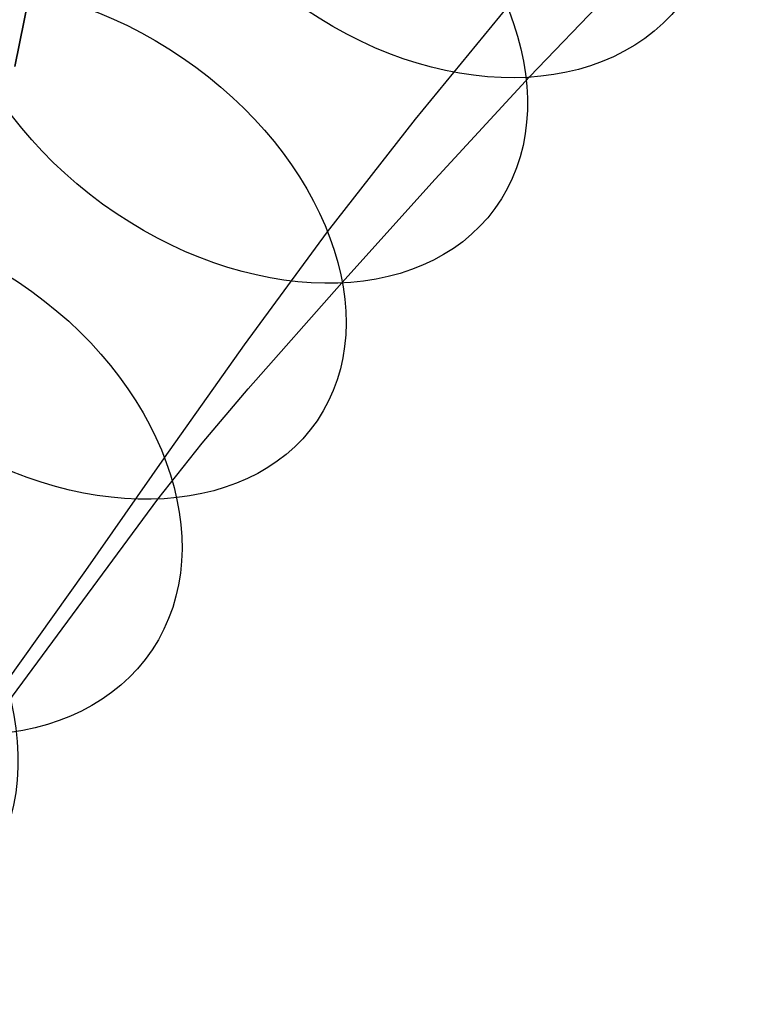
# Model space of a CAD drawing. Extents: x -3677 to -3089, y -67 to 482.
# Tile 66 of 110: x -3172 to -3141, y 2 to 44. Entities that reach past the tile are written whole.
import ezdxf

# ---------------------------------------------------------------- set-up
doc = ezdxf.new("R2010")
doc.units = 0
doc.layers.add('CURVA_ORIGIN', color=125, linetype='CONTINUOUS')

msp = doc.modelspace()

# ---------------------------------------------------------------- linework, layer by layer
at = {"layer": 'CURVA_ORIGIN'}
for p, q in [((-3150.627, 42.034, 1.848), (-3146.498, 46.344, 8.238)), ((-3171.996, 45.571, -12.419), (-3172.611, 42.481, -12.419)), ((-3172.611, 42.481, 18.581), (-3171.996, 45.571, 18.581)), ((-3172.611, 42.481, 3.081), (-3171.996, 45.571, 3.081)), ((-3155.502, 40.226, -29.671), (-3151.571, 45.011, -23.88)), ((-3154.669, 37.659, -4.332), (-3150.627, 42.034, 1.848)), ((-3159.255, 35.413, -35.339), (-3155.502, 40.226, -29.671)), ((-3158.653, 33.235, -10.293), (-3154.669, 37.659, -4.332)), ((-3162.805, 30.584, -41.04), (-3159.255, 35.413, -35.339)), ((-3162.657, 28.711, -16.095), (-3158.653, 33.235, -10.293)), ((-3166.219, 25.756, -46.857), (-3162.805, 30.584, -41.04)), ((-3164.618, 26.383, -18.982), (-3162.657, 28.711, -16.095)), ((-3166.512, 23.994, -21.89), (-3164.618, 26.383, -18.982)), ((-3169.589, 20.946, -52.864), (-3166.219, 25.756, -46.857)), ((-3177.658, 8.872, -40.234), (-3166.512, 23.994, -21.89)), ((-3172.998, 16.146, -59.142), (-3169.589, 20.946, -52.864))]:
    msp.add_line(p, q, dxfattribs=at)
at = {"layer": 'CURVA_ORIGIN', "extrusion": (0.422059, 0.530769, 0.734949)}
msp.add_circle((2502.871, 1409.562, -1306.082), 13.803, dxfattribs=at)
at = {"layer": 'CURVA_ORIGIN', "extrusion": (0.414302, 0.569738, 0.709755)}
msp.add_circle((2584.417, 1283.124, -1297.007), 13.666, dxfattribs=at)
at = {"layer": 'CURVA_ORIGIN', "extrusion": (0.397807, 0.582242, 0.709044)}
msp.add_circle((2637.835, 1227.796, -1261.211), 13.49, dxfattribs=at)
at = {"layer": 'CURVA_ORIGIN', "extrusion": (0.3769, 0.564215, 0.73458)}
msp.add_circle((2656.492, 1254.105, -1213.238), 13.475, dxfattribs=at)
at = {"layer": 'CURVA_ORIGIN', "extrusion": (0.347423, 0.524596, 0.777236)}
msp.add_circle((2664.344, 1323.513, -1139.869), 13.756, dxfattribs=at)

doc.saveas('drawing.dxf')
